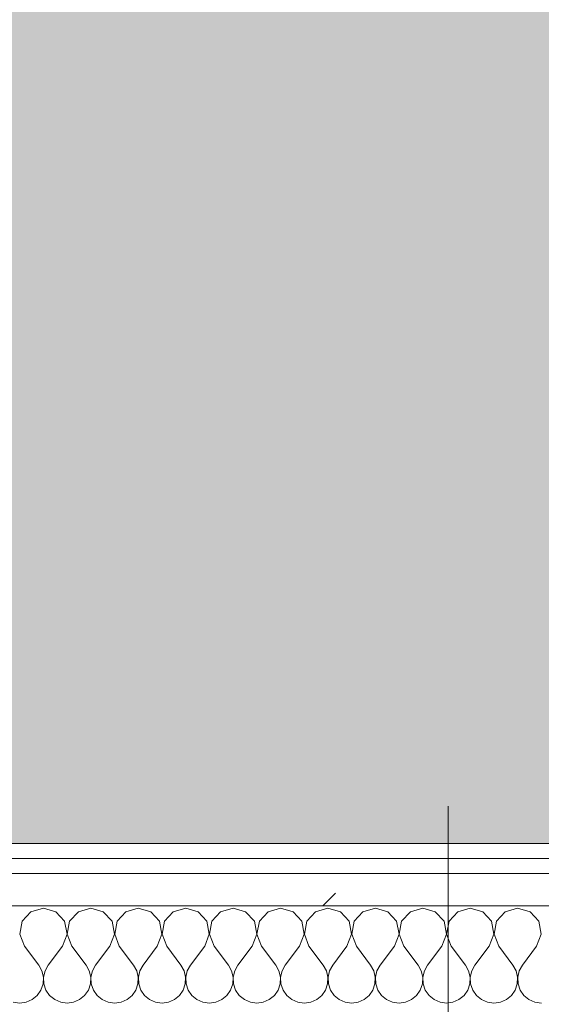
# Model space of a CAD drawing. Header units: millimetres. Extents: x -40968 to 13979, y -19284 to 4746.
# Tile 49 of 173: x -21867 to -21657, y -1193 to -798. Entities that reach past the tile are written whole.
import ezdxf
from ezdxf.enums import TextEntityAlignment as Align

# ---------------------------------------------------------------- set-up
doc = ezdxf.new("R2010")
doc.units = ezdxf.units.MM
doc.header["$MEASUREMENT"] = 0
doc.linetypes.add('Wipeout_Contour', pattern=[1000, 0, -1000])
for name, color, linetype in [('10_ESTR_Pilars', 7, 'Continuous'), ('Nuevo_05_AUX_Treball', 7, 'Continuous'), ('Nuevo_08_E_Envans secs', 7, 'Continuous')]:
    doc.layers.add(name, color=color, linetype=linetype)
for name, color, linetype, lineweight in [('10_ESTR_Pilars_Pluma_Nº__20', 1, 'Continuous', 5), ('Nuevo_08_E_Envans secs_Pluma_Nº__1', 7, 'Continuous', 5), ('Nuevo_Sellos de Zona Archicad_Pluma_Nº__6', 7, 'Continuous', 5)]:
    doc.layers.add(name, color=color, linetype=linetype, lineweight=lineweight)
for name, color, linetype, lineweight, true_color in [('Nuevo_05_AUX_Treball_Pluma_Nº__3', 7, 'Continuous', 5, 0xa4a4a4), ('Nuevo_08_E_Envans secs_Pluma_Nº__102', 7, 'Continuous', 5, 0xcccccc), ('Nuevo_08_E_Envans secs_Pluma_Nº__171', 171, 'Continuous', 13, 0xaaaaff), ('Nuevo_08_E_Envans secs_Pluma_Nº__177', 7, 'Continuous', 15, 0xf7e046)]:
    doc.layers.add(name, color=color, linetype=linetype, lineweight=lineweight, true_color=true_color)
doc.styles.add('Estilo_Generado_1', font='txt')
pattern_1 = [(45, (0, 0), (-183.8478, 183.8478), [195, -65]), (45, (7e-14, 183.85), (-183.8478, 183.8478), [195, -65])]

# ---------------------------------------------------------------- blocks, each defined once
blk = doc.blocks.new('Planta 2_Office - Descans_1_1', base_point=(-17995.26, 748.54))
at = {"layer": 'Nuevo_05_AUX_Treball', "linetype": 'Continuous', "lineweight": 0, "true_color": 0xfee7e7}
blk.add_hatch(color=7, dxfattribs=at).paths.add_polyline_path([(-22963.42, -1128.98), (-22225.88, -1128.98), (-21025.88, -1128.98), (-18225.38, -1128.98), (-12886.81, -1128.98), (-12886.81, -996.81), (-12428.84, -996.81), (-12428.84, 1963.55), (-22963.42, 1963.55)])
at = {"layer": 'Nuevo_05_AUX_Treball_Pluma_Nº__3', "color": 253, "linetype": 'Continuous', "lineweight": 5, "true_color": 0xa4a4a4, "flags": 128}
blk.add_lwpolyline([(-22963.42, -1128.98), (-22225.88, -1128.98), (-21025.88, -1128.98), (-18225.38, -1128.98), (-12886.81, -1128.98), (-12886.81, -996.81), (-12428.84, -996.81), (-12428.84, 1963.55), (-22963.42, 1963.55)], close=True, dxfattribs=at)
at = {"layer": 'Nuevo_Sellos de Zona Archicad_Pluma_Nº__6', "color": 7, "lineweight": 5, "style": 'Estilo_Generado_1'}
for tag, p in [('ROOM_NAME', (-17995.26, 690.38)), ('ROOM_NUMBER', (-17995.26, 465.99)), ('ROOM_NET_AREA', (-17995.26, 238.62))]:
    blk.add_attdef(tag, text='', height=120, dxfattribs=at).set_placement(p, align=Align.TOP_LEFT)
blk = doc.blocks.new('*X244')
at = {"layer": 'Nuevo_08_E_Envans secs_Pluma_Nº__102', "color": 254, "linetype": 'Continuous', "lineweight": 5, "true_color": 0xcccccc}
for p, q in [((-21862.15, -1156.35), (-21865.66, -1160.19)), ((-21857.14, -1154.93), (-21862.15, -1156.35)), ((-21852.14, -1156.35), (-21857.14, -1154.93)), ((-21848.62, -1160.19), (-21852.14, -1156.35)), ((-21843.1, -1156.35), (-21846.61, -1160.19)), ((-21838.1, -1154.93), (-21843.1, -1156.35)), ((-21833.09, -1156.35), (-21838.1, -1154.93)), ((-21829.58, -1160.19), (-21833.09, -1156.35)), ((-21824.05, -1156.35), (-21827.57, -1160.19)), ((-21819.05, -1154.93), (-21824.05, -1156.35)), ((-21814.04, -1156.35), (-21819.05, -1154.93)), ((-21810.53, -1160.19), (-21814.04, -1156.35)), ((-21805.01, -1156.35), (-21808.52, -1160.19)), ((-21800, -1154.93), (-21805.01, -1156.35)), ((-21794.99, -1156.35), (-21800, -1154.93)), ((-21791.48, -1160.19), (-21794.99, -1156.35)), ((-21785.96, -1156.35), (-21789.47, -1160.19)), ((-21780.95, -1154.93), (-21785.96, -1156.35)), ((-21775.95, -1156.35), (-21780.95, -1154.93)), ((-21772.43, -1160.19), (-21775.95, -1156.35)), ((-21766.91, -1156.35), (-21770.42, -1160.19)), ((-21761.9, -1154.93), (-21766.91, -1156.35)), ((-21756.9, -1156.35), (-21761.9, -1154.93)), ((-21753.39, -1160.19), (-21756.9, -1156.35)), ((-21747.86, -1156.35), (-21751.38, -1160.19)), ((-21742.86, -1154.93), (-21747.86, -1156.35)), ((-21737.85, -1156.35), (-21742.86, -1154.93)), ((-21734.34, -1160.19), (-21737.85, -1156.35)), ((-21728.82, -1156.35), (-21732.33, -1160.19)), ((-21723.81, -1154.93), (-21728.82, -1156.35)), ((-21718.8, -1156.35), (-21723.81, -1154.93)), ((-21715.29, -1160.19), (-21718.8, -1156.35)), ((-21709.77, -1156.35), (-21713.28, -1160.19)), ((-21704.76, -1154.93), (-21709.77, -1156.35)), ((-21699.75, -1156.35), (-21704.76, -1154.93)), ((-21696.24, -1160.19), (-21699.75, -1156.35)), ((-21690.72, -1156.35), (-21694.23, -1160.19)), ((-21685.71, -1154.93), (-21690.72, -1156.35)), ((-21680.71, -1156.35), (-21685.71, -1154.93)), ((-21677.2, -1160.19), (-21680.71, -1156.35)), ((-21671.67, -1156.35), (-21675.19, -1160.19)), ((-21666.67, -1154.93), (-21671.67, -1156.35)), ((-21661.66, -1156.35), (-21666.67, -1154.93)), ((-21658.15, -1160.19), (-21661.66, -1156.35)), ((-21865.66, -1160.19), (-21866.63, -1165.31)), ((-21847.66, -1165.31), (-21848.62, -1160.19)), ((-21846.61, -1160.19), (-21847.58, -1165.31)), ((-21828.61, -1165.31), (-21829.58, -1160.19)), ((-21827.57, -1160.19), (-21828.53, -1165.31)), ((-21809.56, -1165.31), (-21810.53, -1160.19)), ((-21808.52, -1160.19), (-21809.49, -1165.31)), ((-21790.51, -1165.31), (-21791.48, -1160.19)), ((-21789.47, -1160.19), (-21790.44, -1165.31)), ((-21771.47, -1165.31), (-21772.43, -1160.19)), ((-21770.42, -1160.19), (-21771.39, -1165.31)), ((-21752.42, -1165.31), (-21753.39, -1160.19)), ((-21751.38, -1160.19), (-21752.34, -1165.31)), ((-21733.37, -1165.31), (-21734.34, -1160.19)), ((-21732.33, -1160.19), (-21733.29, -1165.31)), ((-21714.32, -1165.31), (-21715.29, -1160.19)), ((-21713.28, -1160.19), (-21714.25, -1165.31)), ((-21695.28, -1165.31), (-21696.24, -1160.19)), ((-21694.23, -1160.19), (-21695.2, -1165.31)), ((-21676.23, -1165.31), (-21677.2, -1160.19)), ((-21675.19, -1160.19), (-21676.15, -1165.31)), ((-21657.18, -1165.31), (-21658.15, -1160.19)), ((-21866.63, -1165.31), (-21864.76, -1170.17)), ((-21849.52, -1170.17), (-21847.66, -1165.31)), ((-21847.58, -1165.31), (-21845.71, -1170.17)), ((-21830.48, -1170.17), (-21828.61, -1165.31)), ((-21828.53, -1165.31), (-21826.67, -1170.17)), ((-21811.43, -1170.17), (-21809.56, -1165.31)), ((-21809.49, -1165.31), (-21807.62, -1170.17)), ((-21792.38, -1170.17), (-21790.51, -1165.31)), ((-21790.44, -1165.31), (-21788.57, -1170.17)), ((-21773.33, -1170.17), (-21771.47, -1165.31)), ((-21771.39, -1165.31), (-21769.52, -1170.17)), ((-21754.29, -1170.17), (-21752.42, -1165.31)), ((-21752.34, -1165.31), (-21750.48, -1170.17)), ((-21735.24, -1170.17), (-21733.37, -1165.31)), ((-21733.29, -1165.31), (-21731.43, -1170.17)), ((-21716.19, -1170.17), (-21714.32, -1165.31)), ((-21714.25, -1165.31), (-21712.38, -1170.17)), ((-21697.14, -1170.17), (-21695.28, -1165.31)), ((-21695.2, -1165.31), (-21693.33, -1170.17)), ((-21678.1, -1170.17), (-21676.23, -1165.31)), ((-21676.15, -1165.31), (-21674.29, -1170.17)), ((-21659.05, -1170.17), (-21657.18, -1165.31)), ((-21864.76, -1170.17), (-21859.05, -1177.79)), ((-21849.52, -1170.17), (-21855.24, -1177.79)), ((-21845.71, -1170.17), (-21840, -1177.79)), ((-21830.48, -1170.17), (-21836.19, -1177.79)), ((-21826.67, -1170.17), (-21820.95, -1177.79)), ((-21811.43, -1170.17), (-21817.14, -1177.79)), ((-21807.62, -1170.17), (-21801.9, -1177.79)), ((-21792.38, -1170.17), (-21798.1, -1177.79)), ((-21788.57, -1170.17), (-21782.86, -1177.79)), ((-21773.33, -1170.17), (-21779.05, -1177.79)), ((-21769.52, -1170.17), (-21763.81, -1177.79)), ((-21754.29, -1170.17), (-21760, -1177.79)), ((-21750.48, -1170.17), (-21744.76, -1177.79)), ((-21735.24, -1170.17), (-21740.95, -1177.79)), ((-21731.43, -1170.17), (-21725.71, -1177.79)), ((-21716.19, -1170.17), (-21721.9, -1177.79)), ((-21712.38, -1170.17), (-21706.67, -1177.79)), ((-21697.14, -1170.17), (-21702.86, -1177.79)), ((-21693.33, -1170.17), (-21687.62, -1177.79)), ((-21678.1, -1170.17), (-21683.81, -1177.79)), ((-21674.29, -1170.17), (-21668.57, -1177.79)), ((-21659.05, -1170.17), (-21664.76, -1177.79)), ((-21857.78, -1180.08), (-21859.05, -1177.79)), ((-21857.18, -1182.64), (-21857.78, -1180.08)), ((-21856.51, -1180.08), (-21857.1, -1182.64)), ((-21855.24, -1177.79), (-21856.51, -1180.08)), ((-21838.73, -1180.08), (-21840, -1177.79)), ((-21838.13, -1182.64), (-21838.73, -1180.08)), ((-21837.46, -1180.08), (-21838.06, -1182.64)), ((-21836.19, -1177.79), (-21837.46, -1180.08)), ((-21819.68, -1180.08), (-21820.95, -1177.79)), ((-21819.09, -1182.64), (-21819.68, -1180.08)), ((-21818.41, -1180.08), (-21819.01, -1182.64)), ((-21817.14, -1177.79), (-21818.41, -1180.08)), ((-21800.63, -1180.08), (-21801.9, -1177.79)), ((-21800.04, -1182.64), (-21800.63, -1180.08)), ((-21799.37, -1180.08), (-21799.96, -1182.64)), ((-21798.1, -1177.79), (-21799.37, -1180.08)), ((-21781.59, -1180.08), (-21782.86, -1177.79)), ((-21780.99, -1182.64), (-21781.59, -1180.08)), ((-21780.32, -1180.08), (-21780.91, -1182.64)), ((-21779.05, -1177.79), (-21780.32, -1180.08)), ((-21762.54, -1180.08), (-21763.81, -1177.79)), ((-21761.94, -1182.64), (-21762.54, -1180.08)), ((-21761.27, -1180.08), (-21761.87, -1182.64)), ((-21760, -1177.79), (-21761.27, -1180.08)), ((-21743.49, -1180.08), (-21744.76, -1177.79)), ((-21742.9, -1182.64), (-21743.49, -1180.08)), ((-21742.22, -1180.08), (-21742.82, -1182.64)), ((-21740.95, -1177.79), (-21742.22, -1180.08)), ((-21724.44, -1180.08), (-21725.71, -1177.79)), ((-21723.85, -1182.64), (-21724.44, -1180.08)), ((-21723.18, -1180.08), (-21723.77, -1182.64)), ((-21721.9, -1177.79), (-21723.18, -1180.08)), ((-21705.4, -1180.08), (-21706.67, -1177.79)), ((-21704.8, -1182.64), (-21705.4, -1180.08)), ((-21704.13, -1180.08), (-21704.72, -1182.64)), ((-21702.86, -1177.79), (-21704.13, -1180.08)), ((-21686.35, -1180.08), (-21687.62, -1177.79)), ((-21685.75, -1182.64), (-21686.35, -1180.08)), ((-21685.08, -1180.08), (-21685.68, -1182.64)), ((-21683.81, -1177.79), (-21685.08, -1180.08)), ((-21667.3, -1180.08), (-21668.57, -1177.79)), ((-21666.71, -1182.64), (-21667.3, -1180.08)), ((-21666.03, -1180.08), (-21666.63, -1182.64)), ((-21664.76, -1177.79), (-21666.03, -1180.08)), ((-21858.15, -1187.76), (-21857.31, -1185.27)), ((-21857.31, -1185.27), (-21857.18, -1182.64)), ((-21857.1, -1182.64), (-21856.98, -1185.27)), ((-21856.98, -1185.27), (-21856.14, -1187.76)), ((-21839.1, -1187.76), (-21838.26, -1185.27)), ((-21838.26, -1185.27), (-21838.13, -1182.64)), ((-21838.06, -1182.64), (-21837.93, -1185.27)), ((-21837.93, -1185.27), (-21837.09, -1187.76)), ((-21820.05, -1187.76), (-21819.21, -1185.27)), ((-21819.21, -1185.27), (-21819.09, -1182.64)), ((-21819.01, -1182.64), (-21818.88, -1185.27)), ((-21818.88, -1185.27), (-21818.04, -1187.76)), ((-21801.01, -1187.76), (-21800.17, -1185.27)), ((-21800.17, -1185.27), (-21800.04, -1182.64)), ((-21799.96, -1182.64), (-21799.83, -1185.27)), ((-21799.83, -1185.27), (-21798.99, -1187.76)), ((-21781.96, -1187.76), (-21781.12, -1185.27)), ((-21781.12, -1185.27), (-21780.99, -1182.64)), ((-21780.91, -1182.64), (-21780.79, -1185.27)), ((-21780.79, -1185.27), (-21779.95, -1187.76)), ((-21762.91, -1187.76), (-21762.07, -1185.27)), ((-21762.07, -1185.27), (-21761.94, -1182.64)), ((-21761.87, -1182.64), (-21761.74, -1185.27)), ((-21761.74, -1185.27), (-21760.9, -1187.76)), ((-21743.86, -1187.76), (-21743.02, -1185.27)), ((-21743.02, -1185.27), (-21742.9, -1182.64)), ((-21742.82, -1182.64), (-21742.69, -1185.27)), ((-21742.69, -1185.27), (-21741.85, -1187.76)), ((-21724.81, -1187.76), (-21723.98, -1185.27)), ((-21723.98, -1185.27), (-21723.85, -1182.64)), ((-21723.77, -1182.64), (-21723.64, -1185.27)), ((-21723.64, -1185.27), (-21722.8, -1187.76)), ((-21705.77, -1187.76), (-21704.93, -1185.27)), ((-21704.93, -1185.27), (-21704.8, -1182.64)), ((-21704.72, -1182.64), (-21704.6, -1185.27)), ((-21704.6, -1185.27), (-21703.76, -1187.76)), ((-21686.72, -1187.76), (-21685.88, -1185.27)), ((-21685.88, -1185.27), (-21685.75, -1182.64)), ((-21685.68, -1182.64), (-21685.55, -1185.27)), ((-21685.55, -1185.27), (-21684.71, -1187.76)), ((-21667.67, -1187.76), (-21666.83, -1185.27)), ((-21666.83, -1185.27), (-21666.71, -1182.64)), ((-21666.63, -1182.64), (-21666.5, -1185.27)), ((-21666.5, -1185.27), (-21665.66, -1187.76)), ((-21859.64, -1189.92), (-21858.15, -1187.76)), ((-21856.14, -1187.76), (-21854.65, -1189.92)), ((-21840.59, -1189.92), (-21839.1, -1187.76)), ((-21837.09, -1187.76), (-21835.6, -1189.92)), ((-21821.54, -1189.92), (-21820.05, -1187.76)), ((-21818.04, -1187.76), (-21816.55, -1189.92)), ((-21802.49, -1189.92), (-21801.01, -1187.76)), ((-21798.99, -1187.76), (-21797.51, -1189.92)), ((-21783.45, -1189.92), (-21781.96, -1187.76)), ((-21779.95, -1187.76), (-21778.46, -1189.92)), ((-21764.4, -1189.92), (-21762.91, -1187.76)), ((-21760.9, -1187.76), (-21759.41, -1189.92)), ((-21745.35, -1189.92), (-21743.86, -1187.76)), ((-21741.85, -1187.76), (-21740.36, -1189.92)), ((-21726.3, -1189.92), (-21724.81, -1187.76)), ((-21722.8, -1187.76), (-21721.32, -1189.92)), ((-21707.26, -1189.92), (-21705.77, -1187.76)), ((-21703.76, -1187.76), (-21702.27, -1189.92)), ((-21688.21, -1189.92), (-21686.72, -1187.76)), ((-21684.71, -1187.76), (-21683.22, -1189.92)), ((-21669.16, -1189.92), (-21667.67, -1187.76)), ((-21665.66, -1187.76), (-21664.17, -1189.92)), ((-21869.27, -1192.66), (-21866.67, -1193.02)), ((-21866.67, -1193.02), (-21864.06, -1192.66)), ((-21864.06, -1192.66), (-21861.66, -1191.6)), ((-21861.66, -1191.6), (-21859.64, -1189.92)), ((-21854.65, -1189.92), (-21852.63, -1191.6)), ((-21852.63, -1191.6), (-21850.22, -1192.66)), ((-21850.22, -1192.66), (-21847.62, -1193.02)), ((-21847.62, -1193.02), (-21845.02, -1192.66)), ((-21845.02, -1192.66), (-21842.61, -1191.6)), ((-21842.61, -1191.6), (-21840.59, -1189.92)), ((-21835.6, -1189.92), (-21833.58, -1191.6)), ((-21833.58, -1191.6), (-21831.17, -1192.66)), ((-21831.17, -1192.66), (-21828.57, -1193.02)), ((-21828.57, -1193.02), (-21825.97, -1192.66)), ((-21825.97, -1192.66), (-21823.56, -1191.6)), ((-21823.56, -1191.6), (-21821.54, -1189.92)), ((-21816.55, -1189.92), (-21814.53, -1191.6)), ((-21814.53, -1191.6), (-21812.13, -1192.66)), ((-21812.13, -1192.66), (-21809.52, -1193.02)), ((-21809.52, -1193.02), (-21806.92, -1192.66)), ((-21806.92, -1192.66), (-21804.52, -1191.6)), ((-21804.52, -1191.6), (-21802.49, -1189.92)), ((-21797.51, -1189.92), (-21795.48, -1191.6)), ((-21795.48, -1191.6), (-21793.08, -1192.66)), ((-21793.08, -1192.66), (-21790.48, -1193.02)), ((-21790.48, -1193.02), (-21787.87, -1192.66)), ((-21787.87, -1192.66), (-21785.47, -1191.6)), ((-21785.47, -1191.6), (-21783.45, -1189.92)), ((-21778.46, -1189.92), (-21776.44, -1191.6)), ((-21776.44, -1191.6), (-21774.03, -1192.66)), ((-21774.03, -1192.66), (-21771.43, -1193.02)), ((-21771.43, -1193.02), (-21768.83, -1192.66)), ((-21768.83, -1192.66), (-21766.42, -1191.6)), ((-21766.42, -1191.6), (-21764.4, -1189.92)), ((-21759.41, -1189.92), (-21757.39, -1191.6)), ((-21757.39, -1191.6), (-21754.98, -1192.66)), ((-21754.98, -1192.66), (-21752.38, -1193.02)), ((-21752.38, -1193.02), (-21749.78, -1192.66)), ((-21749.78, -1192.66), (-21747.37, -1191.6)), ((-21747.37, -1191.6), (-21745.35, -1189.92)), ((-21740.36, -1189.92), (-21738.34, -1191.6)), ((-21738.34, -1191.6), (-21735.94, -1192.66)), ((-21735.94, -1192.66), (-21733.33, -1193.02)), ((-21733.33, -1193.02), (-21730.73, -1192.66)), ((-21730.73, -1192.66), (-21728.33, -1191.6)), ((-21728.33, -1191.6), (-21726.3, -1189.92)), ((-21721.32, -1189.92), (-21719.29, -1191.6)), ((-21719.29, -1191.6), (-21716.89, -1192.66)), ((-21716.89, -1192.66), (-21714.29, -1193.02)), ((-21714.29, -1193.02), (-21711.68, -1192.66)), ((-21711.68, -1192.66), (-21709.28, -1191.6)), ((-21709.28, -1191.6), (-21707.26, -1189.92)), ((-21702.27, -1189.92), (-21700.25, -1191.6)), ((-21700.25, -1191.6), (-21697.84, -1192.66)), ((-21697.84, -1192.66), (-21695.24, -1193.02)), ((-21695.24, -1193.02), (-21692.64, -1192.66)), ((-21692.64, -1192.66), (-21690.23, -1191.6)), ((-21690.23, -1191.6), (-21688.21, -1189.92)), ((-21683.22, -1189.92), (-21681.2, -1191.6)), ((-21681.2, -1191.6), (-21678.79, -1192.66)), ((-21678.79, -1192.66), (-21676.19, -1193.02)), ((-21676.19, -1193.02), (-21673.59, -1192.66)), ((-21673.59, -1192.66), (-21671.18, -1191.6)), ((-21671.18, -1191.6), (-21669.16, -1189.92)), ((-21664.17, -1189.92), (-21662.15, -1191.6)), ((-21662.15, -1191.6), (-21659.75, -1192.66)), ((-21659.75, -1192.66), (-21657.14, -1193.02))]:
    blk.add_line(p, q, dxfattribs=at)
blk = doc.blocks.new('Muro_90_1', base_point=(-20233.93, -1193.98))
at = {"color": 254, "linetype": 'Wipeout_Contour', "lineweight": 0, "ltscale": 86513.737601}
blk.add_wipeout([(-20233.93, -1128.98), (-22963.42, -1128.98), (-22963.42, -1134.98), (-20233.93, -1134.98)], dxfattribs=at).dxf.layer = 'Nuevo_08_E_Envans secs'
at = {"color": 254, "linetype": 'Wipeout_Contour', "lineweight": 0, "ltscale": 86517.020667}
blk.add_wipeout([(-20233.93, -1140.98), (-22963.42, -1140.98), (-22963.42, -1153.98), (-20233.93, -1153.98)], dxfattribs=at).dxf.layer = 'Nuevo_08_E_Envans secs'
at = {"layer": 'Nuevo_08_E_Envans secs_Pluma_Nº__171', "linetype": 'Continuous', "lineweight": 13, "true_color": 0xaaaaff}
h = blk.add_hatch(dxfattribs=at)
h.set_pattern_fill('Panellat_HPL_0001', color=161, style=0, pattern_type=2)
h.set_pattern_definition(pattern_1)
h.paths.add_polyline_path([(-20233.93, -1128.98), (-22963.42, -1128.98), (-22963.42, -1134.98), (-20233.93, -1134.98)])
at = {"layer": 'Nuevo_08_E_Envans secs_Pluma_Nº__177', "linetype": 'Continuous', "lineweight": 15, "true_color": 0xf7e046}
h = blk.add_hatch(dxfattribs=at)
h.set_pattern_fill('Panellat_HPL_0001', color=53, style=0, pattern_type=2)
h.set_pattern_definition(pattern_1)
h.paths.add_polyline_path([(-20233.93, -1140.98), (-22963.42, -1140.98), (-22963.42, -1153.98), (-20233.93, -1153.98)])
at = {"layer": 'Nuevo_08_E_Envans secs_Pluma_Nº__1', "color": 7, "linetype": 'Continuous', "lineweight": 5}
for p, q in [((-20233.93, -1134.98), (-22963.42, -1134.98)), ((-20233.93, -1140.98), (-22963.42, -1140.98)), ((-20233.93, -1153.98), (-22963.42, -1153.98))]:
    blk.add_line(p, q, dxfattribs=at)
at = {"layer": 'Nuevo_08_E_Envans secs_Pluma_Nº__1', "color": 7, "linetype": 'Continuous', "lineweight": 5, "flags": 128}
blk.add_lwpolyline([(-20233.93, -1128.98), (-22963.42, -1128.98)], dxfattribs=at)
at = {"layer": 'Nuevo_08_E_Envans secs', "color": 7, "lineweight": 20}
blk.add_blockref('*X244', (0, 0), dxfattribs=at)
blk = doc.blocks.new('*X494')
at = {"layer": 'Nuevo_08_E_Envans secs_Pluma_Nº__102', "color": 254, "linetype": 'Continuous', "lineweight": 5, "true_color": 0xcccccc}
for p, q in [((-21862.15, -1156.35), (-21865.66, -1160.19)), ((-21857.14, -1154.93), (-21862.15, -1156.35)), ((-21852.14, -1156.35), (-21857.14, -1154.93)), ((-21848.62, -1160.19), (-21852.14, -1156.35)), ((-21843.1, -1156.35), (-21846.61, -1160.19)), ((-21838.1, -1154.93), (-21843.1, -1156.35)), ((-21833.09, -1156.35), (-21838.1, -1154.93)), ((-21829.58, -1160.19), (-21833.09, -1156.35)), ((-21824.05, -1156.35), (-21827.57, -1160.19)), ((-21819.05, -1154.93), (-21824.05, -1156.35)), ((-21814.04, -1156.35), (-21819.05, -1154.93)), ((-21810.53, -1160.19), (-21814.04, -1156.35)), ((-21805.01, -1156.35), (-21808.52, -1160.19)), ((-21800, -1154.93), (-21805.01, -1156.35)), ((-21794.99, -1156.35), (-21800, -1154.93)), ((-21791.48, -1160.19), (-21794.99, -1156.35)), ((-21785.96, -1156.35), (-21789.47, -1160.19)), ((-21780.95, -1154.93), (-21785.96, -1156.35)), ((-21775.95, -1156.35), (-21780.95, -1154.93)), ((-21772.43, -1160.19), (-21775.95, -1156.35)), ((-21766.91, -1156.35), (-21770.42, -1160.19)), ((-21761.9, -1154.93), (-21766.91, -1156.35)), ((-21756.9, -1156.35), (-21761.9, -1154.93)), ((-21753.39, -1160.19), (-21756.9, -1156.35)), ((-21747.86, -1156.35), (-21751.38, -1160.19)), ((-21742.86, -1154.93), (-21747.86, -1156.35)), ((-21737.85, -1156.35), (-21742.86, -1154.93)), ((-21734.34, -1160.19), (-21737.85, -1156.35)), ((-21728.82, -1156.35), (-21732.33, -1160.19)), ((-21723.81, -1154.93), (-21728.82, -1156.35)), ((-21718.8, -1156.35), (-21723.81, -1154.93)), ((-21715.29, -1160.19), (-21718.8, -1156.35)), ((-21709.77, -1156.35), (-21713.28, -1160.19)), ((-21704.76, -1154.93), (-21709.77, -1156.35)), ((-21699.75, -1156.35), (-21704.76, -1154.93)), ((-21696.24, -1160.19), (-21699.75, -1156.35)), ((-21690.72, -1156.35), (-21694.23, -1160.19)), ((-21685.71, -1154.93), (-21690.72, -1156.35)), ((-21680.71, -1156.35), (-21685.71, -1154.93)), ((-21677.2, -1160.19), (-21680.71, -1156.35)), ((-21671.67, -1156.35), (-21675.19, -1160.19)), ((-21666.67, -1154.93), (-21671.67, -1156.35)), ((-21661.66, -1156.35), (-21666.67, -1154.93)), ((-21658.15, -1160.19), (-21661.66, -1156.35)), ((-21865.66, -1160.19), (-21866.63, -1165.31)), ((-21847.66, -1165.31), (-21848.62, -1160.19)), ((-21846.61, -1160.19), (-21847.58, -1165.31)), ((-21828.61, -1165.31), (-21829.58, -1160.19)), ((-21827.57, -1160.19), (-21828.53, -1165.31)), ((-21809.56, -1165.31), (-21810.53, -1160.19)), ((-21808.52, -1160.19), (-21809.49, -1165.31)), ((-21790.51, -1165.31), (-21791.48, -1160.19)), ((-21789.47, -1160.19), (-21790.44, -1165.31)), ((-21771.47, -1165.31), (-21772.43, -1160.19)), ((-21770.42, -1160.19), (-21771.39, -1165.31)), ((-21752.42, -1165.31), (-21753.39, -1160.19)), ((-21751.38, -1160.19), (-21752.34, -1165.31)), ((-21733.37, -1165.31), (-21734.34, -1160.19)), ((-21732.33, -1160.19), (-21733.29, -1165.31)), ((-21714.32, -1165.31), (-21715.29, -1160.19)), ((-21713.28, -1160.19), (-21714.25, -1165.31)), ((-21695.28, -1165.31), (-21696.24, -1160.19)), ((-21694.23, -1160.19), (-21695.2, -1165.31)), ((-21676.23, -1165.31), (-21677.2, -1160.19)), ((-21675.19, -1160.19), (-21676.15, -1165.31)), ((-21657.18, -1165.31), (-21658.15, -1160.19)), ((-21866.63, -1165.31), (-21864.76, -1170.17)), ((-21849.52, -1170.17), (-21847.66, -1165.31)), ((-21847.58, -1165.31), (-21845.71, -1170.17)), ((-21830.48, -1170.17), (-21828.61, -1165.31)), ((-21828.53, -1165.31), (-21826.67, -1170.17)), ((-21811.43, -1170.17), (-21809.56, -1165.31)), ((-21809.49, -1165.31), (-21807.62, -1170.17)), ((-21792.38, -1170.17), (-21790.51, -1165.31)), ((-21790.44, -1165.31), (-21788.57, -1170.17)), ((-21773.33, -1170.17), (-21771.47, -1165.31)), ((-21771.39, -1165.31), (-21769.52, -1170.17)), ((-21754.29, -1170.17), (-21752.42, -1165.31)), ((-21752.34, -1165.31), (-21750.48, -1170.17)), ((-21735.24, -1170.17), (-21733.37, -1165.31)), ((-21733.29, -1165.31), (-21731.43, -1170.17)), ((-21716.19, -1170.17), (-21714.32, -1165.31)), ((-21714.25, -1165.31), (-21712.38, -1170.17)), ((-21697.14, -1170.17), (-21695.28, -1165.31)), ((-21695.2, -1165.31), (-21693.33, -1170.17)), ((-21678.1, -1170.17), (-21676.23, -1165.31)), ((-21676.15, -1165.31), (-21674.29, -1170.17)), ((-21659.05, -1170.17), (-21657.18, -1165.31)), ((-21864.76, -1170.17), (-21859.05, -1177.79)), ((-21849.52, -1170.17), (-21855.24, -1177.79)), ((-21845.71, -1170.17), (-21840, -1177.79)), ((-21830.48, -1170.17), (-21836.19, -1177.79)), ((-21826.67, -1170.17), (-21820.95, -1177.79)), ((-21811.43, -1170.17), (-21817.14, -1177.79)), ((-21807.62, -1170.17), (-21801.9, -1177.79)), ((-21792.38, -1170.17), (-21798.1, -1177.79)), ((-21788.57, -1170.17), (-21782.86, -1177.79)), ((-21773.33, -1170.17), (-21779.05, -1177.79)), ((-21769.52, -1170.17), (-21763.81, -1177.79)), ((-21754.29, -1170.17), (-21760, -1177.79)), ((-21750.48, -1170.17), (-21744.76, -1177.79)), ((-21735.24, -1170.17), (-21740.95, -1177.79)), ((-21731.43, -1170.17), (-21725.71, -1177.79)), ((-21716.19, -1170.17), (-21721.9, -1177.79)), ((-21712.38, -1170.17), (-21706.67, -1177.79)), ((-21697.14, -1170.17), (-21702.86, -1177.79)), ((-21693.33, -1170.17), (-21687.62, -1177.79)), ((-21678.1, -1170.17), (-21683.81, -1177.79)), ((-21674.29, -1170.17), (-21668.57, -1177.79)), ((-21659.05, -1170.17), (-21664.76, -1177.79)), ((-21857.78, -1180.08), (-21859.05, -1177.79)), ((-21857.18, -1182.64), (-21857.78, -1180.08)), ((-21856.51, -1180.08), (-21857.1, -1182.64)), ((-21855.24, -1177.79), (-21856.51, -1180.08)), ((-21838.73, -1180.08), (-21840, -1177.79)), ((-21838.13, -1182.64), (-21838.73, -1180.08)), ((-21837.46, -1180.08), (-21838.06, -1182.64)), ((-21836.19, -1177.79), (-21837.46, -1180.08)), ((-21819.68, -1180.08), (-21820.95, -1177.79)), ((-21819.09, -1182.64), (-21819.68, -1180.08)), ((-21818.41, -1180.08), (-21819.01, -1182.64)), ((-21817.14, -1177.79), (-21818.41, -1180.08)), ((-21800.63, -1180.08), (-21801.9, -1177.79)), ((-21800.04, -1182.64), (-21800.63, -1180.08)), ((-21799.37, -1180.08), (-21799.96, -1182.64)), ((-21798.1, -1177.79), (-21799.37, -1180.08)), ((-21781.59, -1180.08), (-21782.86, -1177.79)), ((-21780.99, -1182.64), (-21781.59, -1180.08)), ((-21780.32, -1180.08), (-21780.91, -1182.64)), ((-21779.05, -1177.79), (-21780.32, -1180.08)), ((-21762.54, -1180.08), (-21763.81, -1177.79)), ((-21761.94, -1182.64), (-21762.54, -1180.08)), ((-21761.27, -1180.08), (-21761.87, -1182.64)), ((-21760, -1177.79), (-21761.27, -1180.08)), ((-21743.49, -1180.08), (-21744.76, -1177.79)), ((-21742.9, -1182.64), (-21743.49, -1180.08)), ((-21742.22, -1180.08), (-21742.82, -1182.64)), ((-21740.95, -1177.79), (-21742.22, -1180.08)), ((-21724.44, -1180.08), (-21725.71, -1177.79)), ((-21723.85, -1182.64), (-21724.44, -1180.08)), ((-21723.18, -1180.08), (-21723.77, -1182.64)), ((-21721.9, -1177.79), (-21723.18, -1180.08)), ((-21705.4, -1180.08), (-21706.67, -1177.79)), ((-21704.8, -1182.64), (-21705.4, -1180.08)), ((-21704.13, -1180.08), (-21704.72, -1182.64)), ((-21702.86, -1177.79), (-21704.13, -1180.08)), ((-21686.35, -1180.08), (-21687.62, -1177.79)), ((-21685.75, -1182.64), (-21686.35, -1180.08)), ((-21685.08, -1180.08), (-21685.68, -1182.64)), ((-21683.81, -1177.79), (-21685.08, -1180.08)), ((-21667.3, -1180.08), (-21668.57, -1177.79)), ((-21666.71, -1182.64), (-21667.3, -1180.08)), ((-21666.03, -1180.08), (-21666.63, -1182.64)), ((-21664.76, -1177.79), (-21666.03, -1180.08)), ((-21858.15, -1187.76), (-21857.31, -1185.27)), ((-21857.31, -1185.27), (-21857.18, -1182.64)), ((-21857.1, -1182.64), (-21856.98, -1185.27)), ((-21856.98, -1185.27), (-21856.14, -1187.76)), ((-21839.1, -1187.76), (-21838.26, -1185.27)), ((-21838.26, -1185.27), (-21838.13, -1182.64)), ((-21838.06, -1182.64), (-21837.93, -1185.27)), ((-21837.93, -1185.27), (-21837.09, -1187.76)), ((-21820.05, -1187.76), (-21819.21, -1185.27)), ((-21819.21, -1185.27), (-21819.09, -1182.64)), ((-21819.01, -1182.64), (-21818.88, -1185.27)), ((-21818.88, -1185.27), (-21818.04, -1187.76)), ((-21801.01, -1187.76), (-21800.17, -1185.27)), ((-21800.17, -1185.27), (-21800.04, -1182.64)), ((-21799.96, -1182.64), (-21799.83, -1185.27)), ((-21799.83, -1185.27), (-21798.99, -1187.76)), ((-21781.96, -1187.76), (-21781.12, -1185.27)), ((-21781.12, -1185.27), (-21780.99, -1182.64)), ((-21780.91, -1182.64), (-21780.79, -1185.27)), ((-21780.79, -1185.27), (-21779.95, -1187.76)), ((-21762.91, -1187.76), (-21762.07, -1185.27)), ((-21762.07, -1185.27), (-21761.94, -1182.64)), ((-21761.87, -1182.64), (-21761.74, -1185.27)), ((-21761.74, -1185.27), (-21760.9, -1187.76)), ((-21743.86, -1187.76), (-21743.02, -1185.27)), ((-21743.02, -1185.27), (-21742.9, -1182.64)), ((-21742.82, -1182.64), (-21742.69, -1185.27)), ((-21742.69, -1185.27), (-21741.85, -1187.76)), ((-21724.81, -1187.76), (-21723.98, -1185.27)), ((-21723.98, -1185.27), (-21723.85, -1182.64)), ((-21723.77, -1182.64), (-21723.64, -1185.27)), ((-21723.64, -1185.27), (-21722.8, -1187.76)), ((-21705.77, -1187.76), (-21704.93, -1185.27)), ((-21704.93, -1185.27), (-21704.8, -1182.64)), ((-21704.72, -1182.64), (-21704.6, -1185.27)), ((-21704.6, -1185.27), (-21703.76, -1187.76)), ((-21686.72, -1187.76), (-21685.88, -1185.27)), ((-21685.88, -1185.27), (-21685.75, -1182.64)), ((-21685.68, -1182.64), (-21685.55, -1185.27)), ((-21685.55, -1185.27), (-21684.71, -1187.76)), ((-21667.67, -1187.76), (-21666.83, -1185.27)), ((-21666.83, -1185.27), (-21666.71, -1182.64)), ((-21666.63, -1182.64), (-21666.5, -1185.27)), ((-21666.5, -1185.27), (-21665.66, -1187.76)), ((-21859.64, -1189.92), (-21858.15, -1187.76)), ((-21856.14, -1187.76), (-21854.65, -1189.92)), ((-21840.59, -1189.92), (-21839.1, -1187.76)), ((-21837.09, -1187.76), (-21835.6, -1189.92)), ((-21821.54, -1189.92), (-21820.05, -1187.76)), ((-21818.04, -1187.76), (-21816.55, -1189.92)), ((-21802.49, -1189.92), (-21801.01, -1187.76)), ((-21798.99, -1187.76), (-21797.51, -1189.92)), ((-21783.45, -1189.92), (-21781.96, -1187.76)), ((-21779.95, -1187.76), (-21778.46, -1189.92)), ((-21764.4, -1189.92), (-21762.91, -1187.76)), ((-21760.9, -1187.76), (-21759.41, -1189.92)), ((-21745.35, -1189.92), (-21743.86, -1187.76)), ((-21741.85, -1187.76), (-21740.36, -1189.92)), ((-21726.3, -1189.92), (-21724.81, -1187.76)), ((-21722.8, -1187.76), (-21721.32, -1189.92)), ((-21707.26, -1189.92), (-21705.77, -1187.76)), ((-21703.76, -1187.76), (-21702.27, -1189.92)), ((-21688.21, -1189.92), (-21686.72, -1187.76)), ((-21684.71, -1187.76), (-21683.22, -1189.92)), ((-21669.16, -1189.92), (-21667.67, -1187.76)), ((-21665.66, -1187.76), (-21664.17, -1189.92)), ((-21869.27, -1192.66), (-21866.67, -1193.02)), ((-21866.67, -1193.02), (-21864.06, -1192.66)), ((-21864.06, -1192.66), (-21861.66, -1191.6)), ((-21861.66, -1191.6), (-21859.64, -1189.92)), ((-21854.65, -1189.92), (-21852.63, -1191.6)), ((-21852.63, -1191.6), (-21850.22, -1192.66)), ((-21850.22, -1192.66), (-21847.62, -1193.02)), ((-21847.62, -1193.02), (-21845.02, -1192.66)), ((-21845.02, -1192.66), (-21842.61, -1191.6)), ((-21842.61, -1191.6), (-21840.59, -1189.92)), ((-21835.6, -1189.92), (-21833.58, -1191.6)), ((-21833.58, -1191.6), (-21831.17, -1192.66)), ((-21831.17, -1192.66), (-21828.57, -1193.02)), ((-21828.57, -1193.02), (-21825.97, -1192.66)), ((-21825.97, -1192.66), (-21823.56, -1191.6)), ((-21823.56, -1191.6), (-21821.54, -1189.92)), ((-21816.55, -1189.92), (-21814.53, -1191.6)), ((-21814.53, -1191.6), (-21812.13, -1192.66)), ((-21812.13, -1192.66), (-21809.52, -1193.02)), ((-21809.52, -1193.02), (-21806.92, -1192.66)), ((-21806.92, -1192.66), (-21804.52, -1191.6)), ((-21804.52, -1191.6), (-21802.49, -1189.92)), ((-21797.51, -1189.92), (-21795.48, -1191.6)), ((-21795.48, -1191.6), (-21793.08, -1192.66)), ((-21793.08, -1192.66), (-21790.48, -1193.02)), ((-21790.48, -1193.02), (-21787.87, -1192.66)), ((-21787.87, -1192.66), (-21785.47, -1191.6)), ((-21785.47, -1191.6), (-21783.45, -1189.92)), ((-21778.46, -1189.92), (-21776.44, -1191.6)), ((-21776.44, -1191.6), (-21774.03, -1192.66)), ((-21774.03, -1192.66), (-21771.43, -1193.02)), ((-21771.43, -1193.02), (-21768.83, -1192.66)), ((-21768.83, -1192.66), (-21766.42, -1191.6)), ((-21766.42, -1191.6), (-21764.4, -1189.92)), ((-21759.41, -1189.92), (-21757.39, -1191.6)), ((-21757.39, -1191.6), (-21754.98, -1192.66)), ((-21754.98, -1192.66), (-21752.38, -1193.02)), ((-21752.38, -1193.02), (-21749.78, -1192.66)), ((-21749.78, -1192.66), (-21747.37, -1191.6)), ((-21747.37, -1191.6), (-21745.35, -1189.92)), ((-21740.36, -1189.92), (-21738.34, -1191.6)), ((-21738.34, -1191.6), (-21735.94, -1192.66)), ((-21735.94, -1192.66), (-21733.33, -1193.02)), ((-21733.33, -1193.02), (-21730.73, -1192.66)), ((-21730.73, -1192.66), (-21728.33, -1191.6)), ((-21728.33, -1191.6), (-21726.3, -1189.92)), ((-21721.32, -1189.92), (-21719.29, -1191.6)), ((-21719.29, -1191.6), (-21716.89, -1192.66)), ((-21716.89, -1192.66), (-21714.29, -1193.02)), ((-21714.29, -1193.02), (-21711.68, -1192.66)), ((-21711.68, -1192.66), (-21709.28, -1191.6)), ((-21709.28, -1191.6), (-21707.26, -1189.92)), ((-21702.27, -1189.92), (-21700.25, -1191.6)), ((-21700.25, -1191.6), (-21697.84, -1192.66)), ((-21697.84, -1192.66), (-21695.24, -1193.02)), ((-21695.24, -1193.02), (-21692.64, -1192.66)), ((-21692.64, -1192.66), (-21690.23, -1191.6)), ((-21690.23, -1191.6), (-21688.21, -1189.92)), ((-21683.22, -1189.92), (-21681.2, -1191.6)), ((-21681.2, -1191.6), (-21678.79, -1192.66)), ((-21678.79, -1192.66), (-21676.19, -1193.02)), ((-21676.19, -1193.02), (-21673.59, -1192.66)), ((-21673.59, -1192.66), (-21671.18, -1191.6)), ((-21671.18, -1191.6), (-21669.16, -1189.92)), ((-21664.17, -1189.92), (-21662.15, -1191.6)), ((-21662.15, -1191.6), (-21659.75, -1192.66)), ((-21659.75, -1192.66), (-21657.14, -1193.02))]:
    blk.add_line(p, q, dxfattribs=at)
blk = doc.blocks.new('Muro_148_1', base_point=(-24166.43, -1128.98))
at = {"color": 254, "linetype": 'Wipeout_Contour', "lineweight": 0, "ltscale": 86513.737601}
blk.add_wipeout([(-22963.42, -1134.98), (-20233.93, -1134.98), (-20233.93, -1128.98), (-22963.42, -1128.98)], dxfattribs=at).dxf.layer = 'Nuevo_08_E_Envans secs'
at = {"color": 254, "linetype": 'Wipeout_Contour', "lineweight": 0, "ltscale": 86540.990748}
blk.add_wipeout([(-22975.42, -1153.98), (-20233.93, -1153.98), (-20233.93, -1140.98), (-22975.42, -1140.98)], dxfattribs=at).dxf.layer = 'Nuevo_08_E_Envans secs'
at = {"layer": 'Nuevo_08_E_Envans secs_Pluma_Nº__171', "linetype": 'Continuous', "lineweight": 13, "true_color": 0xaaaaff}
h = blk.add_hatch(dxfattribs=at)
h.set_pattern_fill('Panellat_HPL_0001', color=161, style=0, pattern_type=2)
h.set_pattern_definition(pattern_1)
h.paths.add_polyline_path([(-22963.42, -1134.98), (-20233.93, -1134.98), (-20233.93, -1128.98), (-22963.42, -1128.98)])
at = {"layer": 'Nuevo_08_E_Envans secs_Pluma_Nº__177', "linetype": 'Continuous', "lineweight": 15, "true_color": 0xf7e046}
h = blk.add_hatch(dxfattribs=at)
h.set_pattern_fill('Panellat_HPL_0001', color=53, style=0, pattern_type=2)
h.set_pattern_definition(pattern_1)
h.paths.add_polyline_path([(-22975.42, -1153.98), (-20233.93, -1153.98), (-20233.93, -1140.98), (-22975.42, -1140.98)])
at = {"layer": 'Nuevo_08_E_Envans secs_Pluma_Nº__1', "color": 7, "linetype": 'Continuous', "lineweight": 5}
for p, q in [((-20233.93, -1134.98), (-22969.42, -1134.98)), ((-20233.93, -1140.98), (-22975.42, -1140.98)), ((-20233.93, -1153.98), (-22988.42, -1153.98))]:
    blk.add_line(p, q, dxfattribs=at)
at = {"layer": 'Nuevo_08_E_Envans secs_Pluma_Nº__1', "color": 7, "linetype": 'Continuous', "lineweight": 5, "flags": 128}
blk.add_lwpolyline([(-20233.93, -1128.98), (-22963.42, -1128.98)], dxfattribs=at)
at = {"layer": 'Nuevo_08_E_Envans secs', "color": 7, "lineweight": 20}
blk.add_blockref('*X494', (0, 0), dxfattribs=at)
blk = doc.blocks.new('Pilar_1_1', base_point=(-21694.62, -1416.48))
at = {"layer": '10_ESTR_Pilars_Pluma_Nº__20', "color": 1, "linetype": 'Continuous', "lineweight": 5}
blk.add_line((-21694.62, -1336.48), (-21694.62, -1113.97), dxfattribs=at)

msp = doc.modelspace()

# ---------------------------------------------------------------- linework, layer by layer
at = {"layer": 'Nuevo_05_AUX_Treball', "color": 7, "linetype": 'Continuous', "lineweight": 0, "true_color": 0xfee7e7, "flags": 128}
msp.add_lwpolyline([(-22963.42, -1128.98), (-22225.88, -1128.98), (-21025.88, -1128.98), (-18225.38, -1128.98), (-12886.81, -1128.98), (-12886.81, -996.81), (-12428.84, -996.81), (-12428.84, 1963.55), (-22963.42, 1963.55)], close=True, dxfattribs=at)

# ---------------------------------------------------------------- block references
at = {"layer": 'Nuevo_05_AUX_Treball', "color": 7, "linetype": 'Continuous', "lineweight": 5}
msp.add_blockref('Planta 2_Office - Descans_1_1', (-17995.26, 748.54), dxfattribs=at)

# ---------------------------------------------------------------- next in the draw order: block references
at = {"layer": 'Nuevo_08_E_Envans secs', "color": 7, "lineweight": 20}
msp.add_blockref('Muro_90_1', (-20233.93, -1193.98), dxfattribs=at)

# ---------------------------------------------------------------- next in the draw order: block references
msp.add_blockref('Muro_148_1', (-24166.43, -1128.98), dxfattribs=at)

# ---------------------------------------------------------------- next in the draw order: block references
at = {"layer": '10_ESTR_Pilars', "color": 7, "lineweight": 20}
msp.add_blockref('Pilar_1_1', (-21694.62, -1416.48), dxfattribs=at)

doc.saveas('drawing.dxf')
